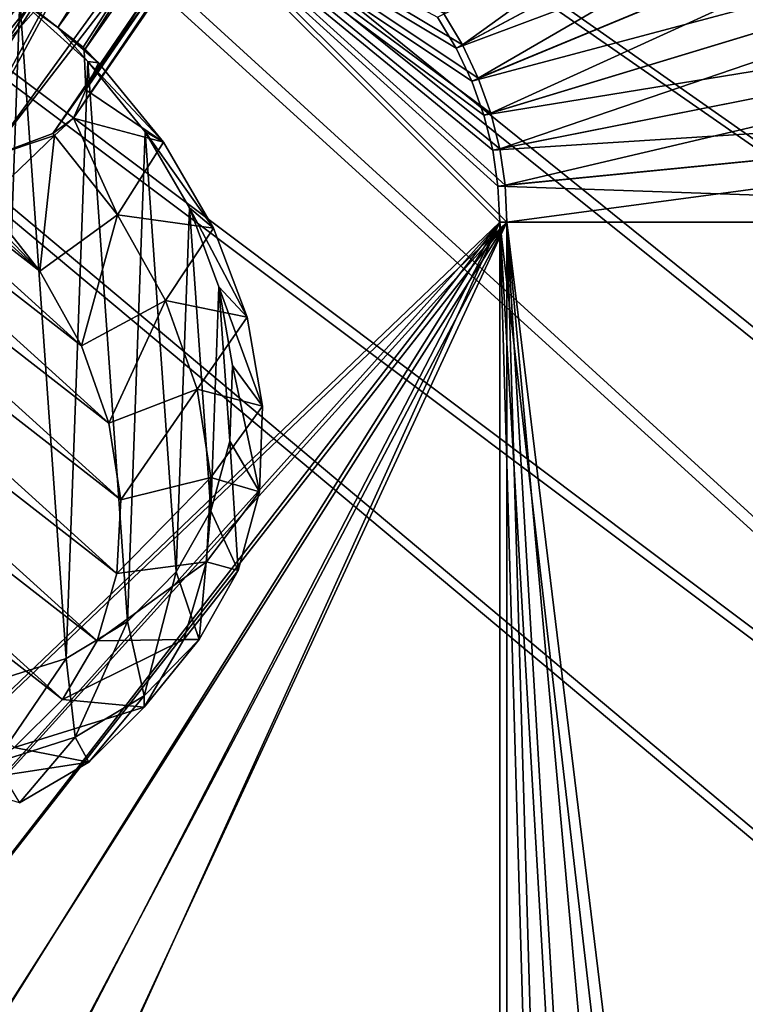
# Model space of a CAD drawing. Header units: metres. Extents: x -904 to 0, y -908 to 0.
# Tile 94 of 152: x -259 to -163, y -347 to -217. Entities that reach past the tile are written whole.
import ezdxf

# ---------------------------------------------------------------- set-up
doc = ezdxf.new("R2010")
doc.units = ezdxf.units.M

msp = doc.modelspace()

# ---------------------------------------------------------------- linework, layer by layer
at = {"layer": 'None012311'}
for points in [[(-264.332214, -57.531643, 123.974747), (-243.170029, -56.729248, 123.995758), (-63.008152, -302.295593, 117.565376)], [(-63.008152, -302.295593, 117.565376), (-243.170029, -56.729248, 123.995758), (-222.050903, -58.298695, 123.954659)], [(-297.830109, -60.486073, 123.897385), (-264.332214, -57.531643, 123.974747), (-63.008152, -302.295593, 117.565376)], [(-222.050903, -58.298695, 123.954659), (-201.240021, -62.22023, 123.851974), (-63.008152, -302.295593, 117.565376)], [(-65.261642, -300.990356, 120.600586), (-242.291733, -59.376686, 126.92746), (-262.718689, -60.035652, 126.910202)], [(-221.537735, -60.995937, 126.885056), (-242.291733, -59.376686, 126.92746), (-65.261642, -300.990356, 120.600586)], [(-63.008152, -302.295593, 117.565376), (-331.364288, -63.040817, 123.830482), (-297.830109, -60.486073, 123.897385)], [(-262.718689, -60.035652, 126.910202), (-296.668427, -62.81105, 126.837532), (-65.261642, -300.990356, 120.600586)], [(-201.261032, -64.869583, 126.783623), (-221.537735, -60.995937, 126.885056), (-65.261642, -300.990356, 120.600586)], [(-201.240021, -62.22023, 123.851974), (-180.998627, -68.444519, 123.68898), (-63.008152, -302.295593, 117.565376)], [(-398.51358, -66.948952, 123.728142), (-331.364288, -63.040817, 123.830482), (-63.008152, -302.295593, 117.565376)], [(-65.261642, -300.990356, 120.600586), (-296.668427, -62.81105, 126.837532), (-330.762848, -65.236298, 126.774025)], [(-65.261642, -300.990356, 120.600586), (-181.641327, -70.920166, 126.625183), (-201.261032, -64.869583, 126.783623)], [(-399.362701, -68.982285, 126.675926), (-65.261642, -300.990356, 120.600586), (-330.762848, -65.236298, 126.774025)], [(-465.701691, -69.252586, 123.667824), (-398.51358, -66.948952, 123.728142), (-69.298546, -367.238312, 115.864792)], [(-398.51358, -66.948952, 123.728142), (-66.409767, -334.739563, 116.715805), (-69.298546, -367.238312, 115.864792)], [(-66.409767, -334.739563, 116.715805), (-398.51358, -66.948952, 123.728142), (-63.008152, -302.295593, 117.565376)], [(-63.008152, -302.295593, 117.565376), (-180.998627, -68.444519, 123.68898), (-161.580826, -76.893288, 123.467743)], [(-71.333969, -367.13382, 118.868553), (-399.362701, -68.982285, 126.675926), (-465.757965, -71.129059, 126.619713)], [(-452.00235, -701.143799, 107.12117), (-465.701691, -69.252586, 123.667824), (-71.672775, -399.771973, 115.012871)], [(-465.701691, -69.252586, 123.667824), (-69.298546, -367.238312, 115.864792), (-71.672775, -399.771973, 115.012871)], [(-71.333969, -367.13382, 118.868553), (-68.556686, -334.277802, 119.72892), (-399.362701, -68.982285, 126.675926)], [(-68.556686, -334.277802, 119.72892), (-65.261642, -300.990356, 120.600586), (-399.362701, -68.982285, 126.675926)], [(-73.59713, -399.498657, 118.021057), (-465.757965, -71.129059, 126.619713), (-452.00235, -703.006531, 110.073418)], [(-73.59713, -399.498657, 118.021057), (-71.333969, -367.13382, 118.868553), (-465.757965, -71.129059, 126.619713)], [(-162.537094, -79.228813, 126.407616), (-181.641327, -70.920166, 126.625183), (-65.261642, -300.990356, 120.600586)]]:
    msp.add_3dface(points, dxfattribs=at)
at = {"layer": 'None012312'}
for points in [[(-202.693161, -216.402023, 2170), (-200.186707, -220.583984, 2170), (-86.889359, -139.024338, 2077.158691)], [(-200.186707, -220.583984, 2170), (-77.356422, -154.929794, 2077.158691), (-86.889359, -139.024338, 2077.158691)], [(-200.186707, -220.583984, 2170), (-198.102173, -224.99147, 2170), (-77.356422, -154.929794, 2077.158691)], [(-198.102173, -224.99147, 2170), (-69.428215, -171.692978, 2077.158691), (-77.356422, -154.929794, 2077.158691)], [(-201.020905, -221.029861, 2167.144043), (-203.479645, -216.927521, 2167.144043), (-79.662811, -156.162567, 2075.415527)], [(-201.020905, -221.029861, 2167.144043), (-79.662811, -156.162567, 2075.415527), (-71.844322, -172.693756, 2075.415527)], [(-198.102173, -224.99147, 2170), (-196.459595, -229.582016, 2170), (-69.428215, -171.692978, 2077.158691)], [(-196.459595, -229.582016, 2170), (-63.180954, -189.15242, 2077.158691), (-69.428215, -171.692978, 2077.158691)], [(-198.976059, -225.353439, 2167.144043), (-201.020905, -221.029861, 2167.144043), (-71.844322, -172.693756, 2075.415527)], [(-198.976059, -225.353439, 2167.144043), (-71.844322, -172.693756, 2075.415527), (-65.68351, -189.911591, 2075.415527)], [(-197.364761, -229.856598, 2167.144043), (-198.976059, -225.353439, 2167.144043), (-65.68351, -189.911591, 2075.415527)], [(-197.364761, -229.856598, 2167.144043), (-65.68351, -189.911591, 2075.415527), (-61.239811, -207.650284, 2075.415527)], [(-196.459595, -229.582016, 2170), (-195.274841, -234.311462, 2170), (-63.180954, -189.15242, 2077.158691)], [(-195.274841, -234.311462, 2170), (-58.674892, -207.140076, 2077.158691), (-63.180954, -189.15242, 2077.158691)], [(-720.775391, -194.321701, 2170), (-452.00235, -352.287384, 2170), (-244.002335, -194.321701, 2170)], [(-452.00235, -352.287384, 2170), (-426.206116, -354.654968, 2170), (-244.002335, -194.321701, 2170)], [(-244.002335, -194.321701, 2170), (-426.206116, -354.654968, 2170), (-399.821198, -362.243896, 2170)], [(-399.821198, -362.243896, 2170), (-377.253082, -373.604065, 2170), (-244.002335, -194.321701, 2170)], [(-377.253082, -373.604065, 2170), (-363.926208, -382.980621, 2170), (-244.002335, -194.321701, 2170)], [(-244.002335, -194.321701, 2170), (-363.926208, -382.980621, 2170), (-351.763763, -393.825043, 2170)], [(-244.002335, -194.321701, 2170), (-351.763763, -393.825043, 2170), (-194.320099, -244.003937, 2170)], [(-194.559357, -239.134216, 2170), (-244.002335, -194.321701, 2170), (-194.320099, -244.003937, 2170)], [(-194.559357, -239.134216, 2170), (-195.274841, -234.311462, 2170), (-244.002335, -194.321701, 2170)], [(-195.274841, -234.311462, 2170), (-196.459595, -229.582016, 2170), (-244.002335, -194.321701, 2170)], [(-244.002335, -194.321701, 2170), (-196.459595, -229.582016, 2170), (-198.102173, -224.99147, 2170)], [(-198.102173, -224.99147, 2170), (-200.186707, -220.583984, 2170), (-244.002335, -194.321701, 2170)], [(-200.186707, -220.583984, 2170), (-202.693161, -216.402023, 2170), (-244.002335, -194.321701, 2170)], [(-244.002335, -195.267593, 2167.144043), (-452.00235, -350.752136, 2167.144043), (-720.775391, -195.267593, 2167.144043)], [(-425.934967, -353.143829, 2167.144043), (-452.00235, -350.752136, 2167.144043), (-244.002335, -195.267593, 2167.144043)], [(-399.273254, -360.809631, 2167.144043), (-425.934967, -353.143829, 2167.144043), (-244.002335, -195.267593, 2167.144043)], [(-376.460724, -372.28891, 2167.144043), (-399.273254, -360.809631, 2167.144043), (-244.002335, -195.267593, 2167.144043)], [(-244.002335, -195.267593, 2167.144043), (-362.996796, -381.75827, 2167.144043), (-376.460724, -372.28891, 2167.144043)], [(-350.708008, -392.709625, 2167.144043), (-362.996796, -381.75827, 2167.144043), (-244.002335, -195.267593, 2167.144043)], [(-195.265991, -244.003937, 2167.144043), (-350.708008, -392.709625, 2167.144043), (-244.002335, -195.267593, 2167.144043)], [(-203.479645, -216.927521, 2167.144043), (-201.020905, -221.029861, 2167.144043), (-244.002335, -195.267593, 2167.144043)], [(-201.020905, -221.029861, 2167.144043), (-198.976059, -225.353439, 2167.144043), (-244.002335, -195.267593, 2167.144043)], [(-244.002335, -195.267593, 2167.144043), (-198.976059, -225.353439, 2167.144043), (-197.364761, -229.856598, 2167.144043)], [(-197.364761, -229.856598, 2167.144043), (-196.202545, -234.495987, 2167.144043), (-244.002335, -195.267593, 2167.144043)], [(-196.202545, -234.495987, 2167.144043), (-195.500687, -239.226959, 2167.144043), (-244.002335, -195.267593, 2167.144043)], [(-244.002335, -195.267593, 2167.144043), (-195.500687, -239.226959, 2167.144043), (-195.265991, -244.003937, 2167.144043)], [(-196.202545, -234.495987, 2167.144043), (-197.364761, -229.856598, 2167.144043), (-61.239811, -207.650284, 2075.415527)], [(-196.202545, -234.495987, 2167.144043), (-61.239811, -207.650284, 2075.415527), (-58.556271, -225.73912, 2075.415527)], [(-195.274841, -234.311462, 2170), (-194.559357, -239.134216, 2170), (-58.674892, -207.140076, 2077.158691)], [(-194.559357, -239.134216, 2170), (-55.953697, -225.482727, 2077.158691), (-58.674892, -207.140076, 2077.158691)], [(-195.500687, -239.226959, 2167.144043), (-196.202545, -234.495987, 2167.144043), (-58.556271, -225.73912, 2075.415527)], [(-195.500687, -239.226959, 2167.144043), (-58.556271, -225.73912, 2075.415527), (-57.658901, -244.003937, 2075.415527)], [(-194.559357, -239.134216, 2170), (-194.320099, -244.003937, 2170), (-55.953697, -225.482727, 2077.158691)], [(-194.320099, -244.003937, 2170), (-55.043732, -244.003937, 2077.158691), (-55.953697, -225.482727, 2077.158691)], [(-195.265991, -244.003937, 2167.144043), (-195.500687, -239.226959, 2167.144043), (-57.658901, -244.003937, 2075.415527)], [(-194.320099, -244.003937, 2170), (-351.763763, -393.825043, 2170), (-340.935394, -405.982819, 2170)], [(-195.265991, -244.003937, 2167.144043), (-339.756653, -404.998383, 2167.144043), (-350.708008, -392.709625, 2167.144043)], [(-340.935394, -405.982819, 2170), (-331.572906, -419.302338, 2170), (-194.320099, -244.003937, 2170)], [(-330.287323, -418.462311, 2167.144043), (-339.756653, -404.998383, 2167.144043), (-195.265991, -244.003937, 2167.144043)], [(-331.572906, -419.302338, 2170), (-320.211243, -441.901245, 2170), (-194.320099, -244.003937, 2170)], [(-318.808014, -441.274872, 2167.144043), (-330.287323, -418.462311, 2167.144043), (-195.265991, -244.003937, 2167.144043)], [(-320.211243, -441.901245, 2170), (-312.638031, -468.290619, 2170), (-194.320099, -244.003937, 2170)], [(-195.265991, -244.003937, 2167.144043), (-311.142212, -467.936584, 2167.144043), (-318.808014, -441.274872, 2167.144043)], [(-312.638031, -468.290619, 2170), (-310.285797, -494.047516, 2170), (-194.320099, -244.003937, 2170)], [(-308.750519, -494.003937, 2167.144043), (-311.142212, -467.936584, 2167.144043), (-195.265991, -244.003937, 2167.144043)], [(-194.320099, -244.003937, 2170), (-310.285797, -494.047516, 2170), (-194.320099, -740.804871, 2170)], [(-195.265991, -740.003967, 2167.144043), (-308.750519, -494.003937, 2167.144043), (-195.265991, -244.003937, 2167.144043)], [(-195.265991, -740.003967, 2167.144043), (-195.265991, -244.003937, 2167.144043), (-180.38501, -756.770996, 2157.224365)], [(-195.265991, -244.003937, 2167.144043), (-164.589264, -772.242615, 2146.695068), (-180.38501, -756.770996, 2157.224365)], [(-164.589264, -772.242615, 2146.695068), (-195.265991, -244.003937, 2167.144043), (-130.859543, -799.576477, 2124.210693)], [(-195.265991, -244.003937, 2167.144043), (-57.658901, -244.003937, 2075.415527), (-130.859543, -799.576477, 2124.210693)], [(-194.320099, -740.804871, 2170), (-179.185745, -757.945496, 2159.911377), (-194.320099, -244.003937, 2170)], [(-179.185745, -757.945496, 2159.911377), (-163.10463, -773.75061, 2149.191895), (-194.320099, -244.003937, 2170)], [(-194.320099, -244.003937, 2170), (-163.10463, -773.75061, 2149.191895), (-145.002502, -789.292603, 2137.125)], [(-145.002502, -789.292603, 2137.125), (-126.16481, -803.473694, 2124.567871), (-194.320099, -244.003937, 2170)], [(-126.16481, -803.473694, 2124.567871), (-55.043732, -244.003937, 2077.158691), (-194.320099, -244.003937, 2170)]]:
    msp.add_3dface(points, dxfattribs=at)
at = {"layer": 'None012319'}
for points in [[(-258.582336, -214.410187, 1953.719116), (-253.664078, -218.294296, 1951.23999), (-208.476639, -146.190781, 1824.401489)], [(-253.664078, -218.294296, 1951.23999), (-204.814804, -150.283676, 1823.636597), (-208.476639, -146.190781, 1824.401489)], [(-253.664078, -218.294296, 1951.23999), (-250.311234, -220.87558, 1945.881104), (-204.814804, -150.283676, 1823.636597)], [(-250.311234, -220.87558, 1945.881104), (-250.192581, -221.317657, 1945.643433), (-204.814804, -150.283676, 1823.636597)], [(-204.814804, -150.283676, 1823.636597), (-250.192581, -221.317657, 1945.643433), (-203.193192, -154.300735, 1822.090942)], [(-250.192581, -221.317657, 1945.643433), (-249.94426, -226.538849, 1941.970581), (-203.193192, -154.300735, 1822.090942)], [(-203.193192, -154.300735, 1822.090942), (-249.94426, -226.538849, 1941.970581), (-203.073257, -158.351822, 1819.921631)], [(-227.19043, -154.884613, 1812.10144), (-278.568268, -223.341339, 1932.989868), (-277.550232, -214.209473, 1934.21814)], [(-227.19043, -154.884613, 1812.10144), (-225.569611, -158.897018, 1810.557983), (-278.568268, -223.341339, 1932.989868)], [(-249.94426, -226.538849, 1941.970581), (-251.602432, -230.27507, 1937.716309), (-203.073257, -158.351822, 1819.921631)], [(-203.073257, -158.351822, 1819.921631), (-251.602432, -230.27507, 1937.716309), (-204.939224, -162.578476, 1816.855957)], [(-225.569611, -158.897018, 1810.557983), (-274.192383, -231.418243, 1932.031006), (-278.568268, -223.341339, 1932.989868)], [(-225.569611, -158.897018, 1810.557983), (-221.908112, -162.989349, 1809.793213), (-274.192383, -231.418243, 1932.031006)], [(-204.939224, -162.578476, 1816.855957), (-254.319458, -232.295456, 1933.672607), (-254.328079, -232.301697, 1933.671631)], [(-204.939224, -162.578476, 1816.855957), (-254.328079, -232.301697, 1933.671631), (-208.670624, -165.351929, 1813.834106)], [(-251.602432, -230.27507, 1937.716309), (-254.319458, -232.295456, 1933.672607), (-204.939224, -162.578476, 1816.855957)], [(-221.908112, -162.989349, 1809.793213), (-273.170868, -232.484726, 1932.188232), (-274.192383, -231.418243, 1932.031006)], [(-217.025116, -165.55397, 1810.356934), (-273.170868, -232.484726, 1932.188232), (-221.908112, -162.989349, 1809.793213)], [(-271.892334, -233.21019, 1931.976807), (-273.170868, -232.484726, 1932.188232), (-217.025116, -165.55397, 1810.356934)], [(-212.695007, -166.177902, 1811.760254), (-271.892334, -233.21019, 1931.976807), (-217.025116, -165.55397, 1810.356934)], [(-262.96701, -235.496185, 1932.622681), (-271.892334, -233.21019, 1931.976807), (-212.695007, -166.177902, 1811.760254)], [(-254.328079, -232.301697, 1933.671631), (-262.96701, -235.496185, 1932.622681), (-208.670624, -165.351929, 1813.834106)], [(-208.670624, -165.351929, 1813.834106), (-262.96701, -235.496185, 1932.622681), (-212.695007, -166.177902, 1811.760254)], [(-258.67688, -214.625443, 1956.828491), (-268.758789, -207.913574, 1957.831421), (-261.958801, -304.606812, 2018.891235)], [(-252.556274, -301.6474, 2011.780762), (-258.67688, -214.625443, 1956.828491), (-261.958801, -304.606812, 2018.891235)], [(-258.582336, -214.410187, 1953.719116), (-258.67688, -214.625443, 1956.828491), (-253.664078, -218.294296, 1951.23999)], [(-258.67688, -214.625443, 1956.828491), (-249.680344, -222.777466, 1957.382324), (-253.664078, -218.294296, 1951.23999)], [(-249.680344, -222.777466, 1957.382324), (-258.67688, -214.625443, 1956.828491), (-252.556274, -301.6474, 2011.780762)], [(-326.204437, -217.694885, 1951.206055), (-316.153748, -216.60054, 1944.991333), (-245.330795, -280.703033, 1949.302612)], [(-245.330795, -280.703033, 1949.302612), (-316.153748, -216.60054, 1944.991333), (-246.905762, -270.551208, 1943.361572)], [(-316.153748, -216.60054, 1944.991333), (-305.522919, -217.496262, 1939.793213), (-246.905762, -270.551208, 1943.361572)], [(-335.294586, -220.7379, 1958.202148), (-326.204437, -217.694885, 1951.206055), (-245.856293, -290.418732, 1956.097046)], [(-245.856293, -290.418732, 1956.097046), (-326.204437, -217.694885, 1951.206055), (-245.330795, -280.703033, 1949.302612)], [(-246.905762, -270.551208, 1943.361572), (-305.522919, -217.496262, 1939.793213), (-250.521576, -260.347473, 1938.498779)], [(-305.522919, -217.496262, 1939.793213), (-294.714355, -220.34819, 1935.808594), (-250.521576, -260.347473, 1938.498779)], [(-249.680344, -222.777466, 1957.382324), (-248.265869, -222.954468, 1946.158081), (-253.664078, -218.294296, 1951.23999)], [(-248.265869, -222.954468, 1946.158081), (-250.311234, -220.87558, 1945.881104), (-253.664078, -218.294296, 1951.23999)], [(-343.08017, -225.61441, 1965.714844), (-335.294586, -220.7379, 1958.202148), (-248.462357, -299.330566, 1963.487915)], [(-248.462357, -299.330566, 1963.487915), (-335.294586, -220.7379, 1958.202148), (-245.856293, -290.418732, 1956.097046)], [(-250.521576, -260.347473, 1938.498779), (-294.714355, -220.34819, 1935.808594), (-256.041382, -250.478073, 1934.898438)], [(-294.714355, -220.34819, 1935.808594), (-284.137115, -225.04834, 1933.18811), (-256.041382, -250.478073, 1934.898438)], [(-248.265869, -222.954468, 1946.158081), (-250.192581, -221.317657, 1945.643433), (-250.311234, -220.87558, 1945.881104)], [(-249.94426, -226.538849, 1941.970581), (-250.192581, -221.317657, 1945.643433), (-248.265869, -222.954468, 1946.158081)], [(-244.474518, -296.784119, 2004.115356), (-249.680344, -222.777466, 1957.382324), (-252.556274, -301.6474, 2011.780762)], [(-239.701752, -233.428299, 1948.50293), (-249.94426, -226.538849, 1941.970581), (-248.265869, -222.954468, 1946.158081)], [(-242.114288, -232.057205, 1959.47168), (-239.701752, -233.428299, 1948.50293), (-249.680344, -222.777466, 1957.382324)], [(-239.701752, -233.428299, 1948.50293), (-248.265869, -222.954468, 1946.158081), (-249.680344, -222.777466, 1957.382324)], [(-242.114288, -232.057205, 1959.47168), (-249.680344, -222.777466, 1957.382324), (-244.474518, -296.784119, 2004.115356)], [(-256.041382, -250.478073, 1934.898438), (-284.137115, -225.04834, 1933.18811), (-273.170868, -232.484726, 1932.188232)], [(-349.266479, -232.139832, 1973.459839), (-343.08017, -225.61441, 1965.714844), (-253.050369, -307.101227, 1971.195313)], [(-253.050369, -307.101227, 1971.195313), (-343.08017, -225.61441, 1965.714844), (-248.462357, -299.330566, 1963.487915)], [(-239.701752, -233.428299, 1948.50293), (-251.602432, -230.27507, 1937.716309), (-249.94426, -226.538849, 1941.970581)], [(-254.099823, -232.533066, 1933.712036), (-254.319458, -232.295456, 1933.672607), (-251.602432, -230.27507, 1937.716309)], [(-245.79512, -243.043152, 1936.222656), (-254.099823, -232.533066, 1933.712036), (-251.602432, -230.27507, 1937.716309)], [(-245.79512, -243.043152, 1936.222656), (-251.602432, -230.27507, 1937.716309), (-239.701752, -233.428299, 1948.50293)], [(-259.446655, -313.436584, 1978.92749), (-349.266479, -232.139832, 1973.459839), (-253.050369, -307.101227, 1971.195313)], [(-263.256256, -241.316498, 1932.696655), (-256.041382, -250.478073, 1934.898438), (-273.170868, -232.484726, 1932.188232)], [(-256.041382, -250.478073, 1934.898438), (-263.256256, -241.316498, 1932.696655), (-254.099823, -232.533066, 1933.712036)], [(-254.099823, -232.533066, 1933.712036), (-263.256256, -241.316498, 1932.696655), (-262.96701, -235.496185, 1932.622681)], [(-254.328079, -232.301697, 1933.671631), (-254.319458, -232.295456, 1933.672607), (-262.96701, -235.496185, 1932.622681)], [(-254.319458, -232.295456, 1933.672607), (-254.099823, -232.533066, 1933.712036), (-262.96701, -235.496185, 1932.622681)], [(-245.79512, -243.043152, 1936.222656), (-256.041382, -250.478073, 1934.898438), (-254.099823, -232.533066, 1933.712036)], [(-238.024109, -290.203888, 1996.189575), (-242.114288, -232.057205, 1959.47168), (-244.474518, -296.784119, 2004.115356)], [(-236.270294, -242.107452, 1963.016357), (-233.081741, -244.776871, 1952.494141), (-242.114288, -232.057205, 1959.47168)], [(-233.081741, -244.776871, 1952.494141), (-239.701752, -233.428299, 1948.50293), (-242.114288, -232.057205, 1959.47168)], [(-236.270294, -242.107452, 1963.016357), (-242.114288, -232.057205, 1959.47168), (-238.024109, -290.203888, 1996.189575)], [(-233.081741, -244.776871, 1952.494141), (-245.79512, -243.043152, 1936.222656), (-239.701752, -233.428299, 1948.50293)], [(-250.521576, -260.347473, 1938.498779), (-256.041382, -250.478073, 1934.898438), (-245.79512, -243.043152, 1936.222656)], [(-239.435562, -254.371017, 1940.341919), (-250.521576, -260.347473, 1938.498779), (-245.79512, -243.043152, 1936.222656)], [(-239.435562, -254.371017, 1940.341919), (-245.79512, -243.043152, 1936.222656), (-233.081741, -244.776871, 1952.494141)], [(-233.452927, -282.159607, 1988.308105), (-236.270294, -242.107452, 1963.016357), (-238.024109, -290.203888, 1996.189575)], [(-232.37294, -252.541931, 1967.880127), (-228.660568, -256.563507, 1957.977905), (-236.270294, -242.107452, 1963.016357)], [(-228.660568, -256.563507, 1957.977905), (-233.081741, -244.776871, 1952.494141), (-236.270294, -242.107452, 1963.016357)], [(-232.37294, -252.541931, 1967.880127), (-236.270294, -242.107452, 1963.016357), (-233.452927, -282.159607, 1988.308105)], [(-228.660568, -256.563507, 1957.977905), (-239.435562, -254.371017, 1940.341919), (-233.081741, -244.776871, 1952.494141)], [(-230.936646, -272.960358, 1980.773804), (-232.37294, -252.541931, 1967.880127), (-233.452927, -282.159607, 1988.308105)], [(-230.571991, -262.959686, 1973.876099), (-226.608337, -268.334686, 1964.743408), (-232.37294, -252.541931, 1967.880127)], [(-226.608337, -268.334686, 1964.743408), (-228.660568, -256.563507, 1957.977905), (-232.37294, -252.541931, 1967.880127)], [(-230.936646, -272.960358, 1980.773804), (-230.571991, -262.959686, 1973.876099), (-232.37294, -252.541931, 1967.880127)], [(-246.905762, -270.551208, 1943.361572), (-250.521576, -260.347473, 1938.498779), (-239.435562, -254.371017, 1940.341919)], [(-235.262222, -266.087311, 1945.913818), (-246.905762, -270.551208, 1943.361572), (-239.435562, -254.371017, 1940.341919)], [(-235.262222, -266.087311, 1945.913818), (-239.435562, -254.371017, 1940.341919), (-228.660568, -256.563507, 1957.977905)], [(-226.608337, -268.334686, 1964.743408), (-235.262222, -266.087311, 1945.913818), (-228.660568, -256.563507, 1957.977905)], [(-230.936646, -272.960358, 1980.773804), (-227.004028, -279.637451, 1972.530151), (-230.571991, -262.959686, 1973.876099)], [(-227.004028, -279.637451, 1972.530151), (-226.608337, -268.334686, 1964.743408), (-230.571991, -262.959686, 1973.876099)], [(-245.330795, -280.703033, 1949.302612), (-246.905762, -270.551208, 1943.361572), (-235.262222, -266.087311, 1945.913818)], [(-233.433258, -277.747864, 1952.726929), (-245.330795, -280.703033, 1949.302612), (-235.262222, -266.087311, 1945.913818)], [(-233.433258, -277.747864, 1952.726929), (-235.262222, -266.087311, 1945.913818), (-226.608337, -268.334686, 1964.743408)], [(-227.004028, -279.637451, 1972.530151), (-233.433258, -277.747864, 1952.726929), (-226.608337, -268.334686, 1964.743408)], [(-233.452927, -282.159607, 1988.308105), (-229.832397, -290.036926, 1981.038696), (-230.936646, -272.960358, 1980.773804)], [(-229.832397, -290.036926, 1981.038696), (-227.004028, -279.637451, 1972.530151), (-230.936646, -272.960358, 1980.773804)], [(-234.018021, -288.910767, 1960.523193), (-245.856293, -290.418732, 1956.097046), (-233.433258, -277.747864, 1952.726929)], [(-245.856293, -290.418732, 1956.097046), (-245.330795, -280.703033, 1949.302612), (-233.433258, -277.747864, 1952.726929)], [(-234.018021, -288.910767, 1960.523193), (-233.433258, -277.747864, 1952.726929), (-227.004028, -279.637451, 1972.530151)], [(-229.832397, -290.036926, 1981.038696), (-234.018021, -288.910767, 1960.523193), (-227.004028, -279.637451, 1972.530151)], [(-238.024109, -290.203888, 1996.189575), (-234.984634, -299.132935, 1989.941528), (-233.452927, -282.159607, 1988.308105)], [(-234.984634, -299.132935, 1989.941528), (-229.832397, -290.036926, 1981.038696), (-233.452927, -282.159607, 1988.308105)], [(-236.994339, -299.152832, 1969.006958), (-248.462357, -299.330566, 1963.487915), (-234.018021, -288.910767, 1960.523193)], [(-248.462357, -299.330566, 1963.487915), (-245.856293, -290.418732, 1956.097046), (-234.018021, -288.910767, 1960.523193)], [(-236.994339, -299.152832, 1969.006958), (-234.018021, -288.910767, 1960.523193), (-229.832397, -290.036926, 1981.038696)], [(-234.984634, -299.132935, 1989.941528), (-236.994339, -299.152832, 1969.006958), (-229.832397, -290.036926, 1981.038696)], [(-244.474518, -296.784119, 2004.115356), (-242.262482, -306.57547, 1998.896118), (-238.024109, -290.203888, 1996.189575)], [(-242.262482, -306.57547, 1998.896118), (-234.984634, -299.132935, 1989.941528), (-238.024109, -290.203888, 1996.189575)], [(-252.556274, -301.6474, 2011.780762), (-251.38591, -312.078156, 2007.557983), (-244.474518, -296.784119, 2004.115356)], [(-251.38591, -312.078156, 2007.557983), (-242.262482, -306.57547, 1998.896118), (-244.474518, -296.784119, 2004.115356)], [(-242.24939, -308.085876, 1977.856689), (-253.050369, -307.101227, 1971.195313), (-236.994339, -299.152832, 1969.006958)], [(-253.050369, -307.101227, 1971.195313), (-248.462357, -299.330566, 1963.487915), (-236.994339, -299.152832, 1969.006958)], [(-242.262482, -306.57547, 1998.896118), (-242.24939, -308.085876, 1977.856689), (-234.984634, -299.132935, 1989.941528)], [(-242.24939, -308.085876, 1977.856689), (-236.994339, -299.152832, 1969.006958), (-234.984634, -299.132935, 1989.941528)], [(-261.958801, -304.606812, 2018.891235), (-262.003845, -315.429291, 2015.59375), (-252.556274, -301.6474, 2011.780762)], [(-262.003845, -315.429291, 2015.59375), (-251.38591, -312.078156, 2007.557983), (-252.556274, -301.6474, 2011.780762)], [(-251.38591, -312.078156, 2007.557983), (-249.583984, -315.371277, 1986.737061), (-242.262482, -306.57547, 1998.896118)], [(-249.583984, -315.371277, 1986.737061), (-242.24939, -308.085876, 1977.856689), (-242.262482, -306.57547, 1998.896118)], [(-259.446655, -313.436584, 1978.92749), (-253.050369, -307.101227, 1971.195313), (-242.24939, -308.085876, 1977.856689)], [(-249.583984, -315.371277, 1986.737061), (-259.446655, -313.436584, 1978.92749), (-242.24939, -308.085876, 1977.856689)], [(-262.003845, -315.429291, 2015.59375), (-258.720123, -320.73288, 1995.311279), (-251.38591, -312.078156, 2007.557983)], [(-258.720123, -320.73288, 1995.311279), (-249.583984, -315.371277, 1986.737061), (-251.38591, -312.078156, 2007.557983)], [(-267.409119, -318.096924, 1986.391846), (-259.446655, -313.436584, 1978.92749), (-249.583984, -315.371277, 1986.737061)], [(-258.720123, -320.73288, 1995.311279), (-267.409119, -318.096924, 1986.391846), (-249.583984, -315.371277, 1986.737061)]]:
    msp.add_3dface(points, dxfattribs=at)

doc.saveas('drawing.dxf')
